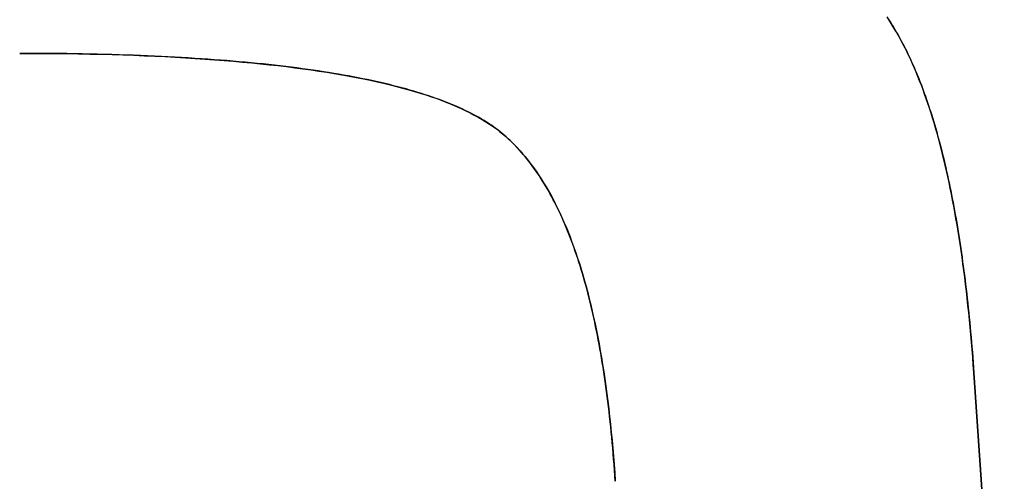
# Model space of a CAD drawing. Extents: x -1.48 to 1.48, y -1.03 to 1.03.
# Tile 68 of 90: x 0.7468 to 0.7815, y -0.5963 to -0.58. Entities that reach past the tile are written whole.
import ezdxf

# ---------------------------------------------------------------- set-up
doc = ezdxf.new("R2010")
doc.units = 0
doc.layers.get('0').update_dxf_attribs({"linetype": 'CONTINUOUS'})

# ---------------------------------------------------------------- blocks, each defined once
blk = doc.blocks.new('*U1')
at = {"extrusion": (-0.997607, -0.069141, 0)}
for p, q in [((0.780419, -0.592426, 0.154), (0.781491, -0.607889, 0.154)), ((0.780419, -0.592426, 0.154), (0.780419, -0.592426, 0.1539)), ((0.781491, -0.607889, 0.1539), (0.780419, -0.592426, 0.1539))]:
    blk.add_line(p, q, dxfattribs=at)
for p, q in [((0.780419, -0.592426, 0.154), (0.780419, -0.592426, 0.1539)), ((0.781491, -0.607889, 0.1539), (0.780419, -0.592426, 0.1539)), ((0.780419, -0.592426, 0.154), (0.781491, -0.607889, 0.154))]:
    blk.add_line(p, q)
for points in [[(0.777398, -0.57995, 0.154), (0.777448, -0.580026, 0.154), (0.777497, -0.580102, 0.154), (0.777545, -0.580179, 0.154), (0.777593, -0.580257, 0.154), (0.777641, -0.580337, 0.154), (0.777688, -0.580418, 0.154), (0.777735, -0.580499, 0.154), (0.777782, -0.580582, 0.154), (0.777828, -0.580666, 0.154), (0.777874, -0.580751, 0.154), (0.77792, -0.580837, 0.154), (0.777965, -0.580925, 0.154), (0.778009, -0.581013, 0.154), (0.778054, -0.581103, 0.154), (0.778098, -0.581193, 0.154), (0.778141, -0.581285, 0.154), (0.778185, -0.581378, 0.154), (0.778227, -0.581472, 0.154), (0.77827, -0.581567, 0.154), (0.778312, -0.581663, 0.154), (0.778354, -0.581761, 0.154), (0.778395, -0.581859, 0.154), (0.778436, -0.581959, 0.154), (0.778477, -0.582059, 0.154), (0.778517, -0.582161, 0.154), (0.778557, -0.582264, 0.154), (0.778596, -0.582368, 0.154), (0.778635, -0.582473, 0.154), (0.778674, -0.58258, 0.154), (0.778712, -0.582687, 0.154), (0.77875, -0.582796, 0.154), (0.778788, -0.582905, 0.154), (0.778825, -0.583016, 0.154), (0.778862, -0.583128, 0.154), (0.778898, -0.583241, 0.154), (0.778934, -0.583355, 0.154), (0.77897, -0.58347, 0.154), (0.779005, -0.583587, 0.154), (0.77904, -0.583704, 0.154), (0.779075, -0.583823, 0.154), (0.779109, -0.583942, 0.154), (0.779143, -0.584063, 0.154), (0.779176, -0.584185, 0.154), (0.779209, -0.584308, 0.154), (0.779242, -0.584432, 0.154), (0.779274, -0.584557, 0.154), (0.779306, -0.584684, 0.154), (0.779337, -0.584811, 0.154), (0.779369, -0.58494, 0.154), (0.779399, -0.58507, 0.154), (0.77943, -0.5852, 0.154), (0.77946, -0.585332, 0.154), (0.779489, -0.585466, 0.154), (0.779519, -0.5856, 0.154), (0.779547, -0.585735, 0.154), (0.779576, -0.585871, 0.154), (0.779604, -0.586009, 0.154), (0.779632, -0.586148, 0.154), (0.779659, -0.586287, 0.154), (0.779686, -0.586428, 0.154), (0.779713, -0.58657, 0.154), (0.779739, -0.586713, 0.154), (0.779765, -0.586858, 0.154), (0.77979, -0.587003, 0.154), (0.779815, -0.58715, 0.154), (0.77984, -0.587297, 0.154), (0.779864, -0.587446, 0.154), (0.779888, -0.587596, 0.154), (0.779912, -0.587747, 0.154), (0.779935, -0.587899, 0.154), (0.779958, -0.588052, 0.154), (0.779981, -0.588206, 0.154), (0.780003, -0.588361, 0.154), (0.780024, -0.588518, 0.154), (0.780046, -0.588676, 0.154), (0.780067, -0.588834, 0.154), (0.780087, -0.588994, 0.154), (0.780107, -0.589155, 0.154), (0.780127, -0.589317, 0.154), (0.780147, -0.589481, 0.154), (0.780166, -0.589645, 0.154), (0.780184, -0.58981, 0.154), (0.780203, -0.589977, 0.154), (0.780221, -0.590145, 0.154), (0.780238, -0.590313, 0.154), (0.780255, -0.590483, 0.154), (0.780272, -0.590654, 0.154), (0.780288, -0.590826, 0.154), (0.780305, -0.591, 0.154), (0.78032, -0.591174, 0.154), (0.780335, -0.59135, 0.154), (0.78035, -0.591526, 0.154), (0.780365, -0.591704, 0.154), (0.780379, -0.591883, 0.154), (0.780393, -0.592063, 0.154), (0.780406, -0.592244, 0.154), (0.780419, -0.592426, 0.154)], [(0.780419, -0.592426, 0.1539), (0.780399, -0.592152, 0.1539), (0.780379, -0.591881, 0.1539), (0.780357, -0.591613, 0.1539), (0.780335, -0.591347, 0.1539), (0.780312, -0.591083, 0.1539), (0.780288, -0.590822, 0.1539), (0.780263, -0.590564, 0.1539), (0.780238, -0.590308, 0.1539), (0.780211, -0.590055, 0.1539), (0.780184, -0.589804, 0.1539), (0.780155, -0.589555, 0.1539), (0.780126, -0.58931, 0.1539), (0.780096, -0.589066, 0.1539), (0.780065, -0.588826, 0.1539), (0.780034, -0.588587, 0.1539), (0.780001, -0.588352, 0.1539), (0.779968, -0.588118, 0.1539), (0.779934, -0.587888, 0.1539), (0.779899, -0.58766, 0.1539), (0.779863, -0.587434, 0.1539), (0.779826, -0.587211, 0.1539), (0.779788, -0.58699, 0.1539), (0.77975, -0.586772, 0.1539), (0.77971, -0.586557, 0.1539), (0.77967, -0.586344, 0.1539), (0.779629, -0.586133, 0.1539), (0.779587, -0.585925, 0.1539), (0.779544, -0.58572, 0.1539), (0.779501, -0.585517, 0.1539), (0.779456, -0.585317, 0.1539), (0.779411, -0.585119, 0.1539), (0.779365, -0.584924, 0.1539), (0.779318, -0.584731, 0.1539), (0.77927, -0.584541, 0.1539), (0.779221, -0.584353, 0.1539), (0.779171, -0.584168, 0.1539), (0.779121, -0.583985, 0.1539), (0.779069, -0.583805, 0.1539), (0.779017, -0.583627, 0.1539), (0.778964, -0.583452, 0.1539), (0.77891, -0.583279, 0.1539), (0.778856, -0.583109, 0.1539), (0.7788, -0.582942, 0.1539), (0.778744, -0.582777, 0.1539), (0.778686, -0.582614, 0.1539), (0.778628, -0.582454, 0.1539), (0.778569, -0.582297, 0.1539), (0.778509, -0.582142, 0.1539), (0.778449, -0.58199, 0.1539), (0.778387, -0.58184, 0.1539), (0.778325, -0.581692, 0.1539), (0.778261, -0.581548, 0.1539), (0.778197, -0.581405, 0.1539), (0.778132, -0.581266, 0.1539), (0.778066, -0.581128, 0.1539), (0.778, -0.580994, 0.1539), (0.777932, -0.580861, 0.1539), (0.777864, -0.580732, 0.1539), (0.777794, -0.580605, 0.1539), (0.777724, -0.58048, 0.1539), (0.777653, -0.580358, 0.1539), (0.777581, -0.580238, 0.1539), (0.777509, -0.580121, 0.1539), (0.777435, -0.580007, 0.1539), (0.77736, -0.579893, 0.1539)], [(0.780419, -0.592426, 0.1539), (0.780399, -0.592152, 0.1539), (0.780379, -0.591881, 0.1539), (0.780357, -0.591613, 0.1539), (0.780335, -0.591347, 0.1539), (0.780312, -0.591083, 0.1539), (0.780288, -0.590822, 0.1539), (0.780263, -0.590564, 0.1539), (0.780238, -0.590308, 0.1539), (0.780211, -0.590055, 0.1539), (0.780184, -0.589804, 0.1539), (0.780155, -0.589555, 0.1539), (0.780126, -0.58931, 0.1539), (0.780096, -0.589066, 0.1539), (0.780065, -0.588826, 0.1539), (0.780034, -0.588587, 0.1539), (0.780001, -0.588352, 0.1539), (0.779968, -0.588118, 0.1539), (0.779934, -0.587888, 0.1539), (0.779899, -0.58766, 0.1539), (0.779863, -0.587434, 0.1539), (0.779826, -0.587211, 0.1539), (0.779788, -0.58699, 0.1539), (0.77975, -0.586772, 0.1539), (0.77971, -0.586557, 0.1539), (0.77967, -0.586344, 0.1539), (0.779629, -0.586133, 0.1539), (0.779587, -0.585925, 0.1539), (0.779544, -0.58572, 0.1539), (0.779501, -0.585517, 0.1539), (0.779456, -0.585317, 0.1539), (0.779411, -0.585119, 0.1539), (0.779365, -0.584924, 0.1539), (0.779318, -0.584731, 0.1539), (0.77927, -0.584541, 0.1539), (0.779221, -0.584353, 0.1539), (0.779171, -0.584168, 0.1539), (0.779121, -0.583985, 0.1539), (0.779069, -0.583805, 0.1539), (0.779017, -0.583627, 0.1539), (0.778964, -0.583452, 0.1539), (0.77891, -0.583279, 0.1539), (0.778856, -0.583109, 0.1539), (0.7788, -0.582942, 0.1539), (0.778744, -0.582777, 0.1539), (0.778686, -0.582614, 0.1539), (0.778628, -0.582454, 0.1539), (0.778569, -0.582297, 0.1539), (0.778509, -0.582142, 0.1539), (0.778449, -0.58199, 0.1539), (0.778387, -0.58184, 0.1539), (0.778325, -0.581692, 0.1539), (0.778261, -0.581548, 0.1539), (0.778197, -0.581405, 0.1539), (0.778132, -0.581266, 0.1539), (0.778066, -0.581128, 0.1539), (0.778, -0.580994, 0.1539), (0.777932, -0.580861, 0.1539), (0.777864, -0.580732, 0.1539), (0.777794, -0.580605, 0.1539), (0.777724, -0.58048, 0.1539), (0.777653, -0.580358, 0.1539), (0.777581, -0.580238, 0.1539), (0.777509, -0.580121, 0.1539), (0.777435, -0.580007, 0.1539), (0.77736, -0.579893, 0.1539)], [(0.777398, -0.57995, 0.154), (0.777448, -0.580026, 0.154), (0.777497, -0.580102, 0.154), (0.777545, -0.580179, 0.154), (0.777593, -0.580257, 0.154), (0.777641, -0.580337, 0.154), (0.777688, -0.580418, 0.154), (0.777735, -0.580499, 0.154), (0.777782, -0.580582, 0.154), (0.777828, -0.580666, 0.154), (0.777874, -0.580751, 0.154), (0.77792, -0.580837, 0.154), (0.777965, -0.580925, 0.154), (0.778009, -0.581013, 0.154), (0.778054, -0.581103, 0.154), (0.778098, -0.581193, 0.154), (0.778141, -0.581285, 0.154), (0.778185, -0.581378, 0.154), (0.778227, -0.581472, 0.154), (0.77827, -0.581567, 0.154), (0.778312, -0.581663, 0.154), (0.778354, -0.581761, 0.154), (0.778395, -0.581859, 0.154), (0.778436, -0.581959, 0.154), (0.778477, -0.582059, 0.154), (0.778517, -0.582161, 0.154), (0.778557, -0.582264, 0.154), (0.778596, -0.582368, 0.154), (0.778635, -0.582473, 0.154), (0.778674, -0.58258, 0.154), (0.778712, -0.582687, 0.154), (0.77875, -0.582796, 0.154), (0.778788, -0.582905, 0.154), (0.778825, -0.583016, 0.154), (0.778862, -0.583128, 0.154), (0.778898, -0.583241, 0.154), (0.778934, -0.583355, 0.154), (0.77897, -0.58347, 0.154), (0.779005, -0.583587, 0.154), (0.77904, -0.583704, 0.154), (0.779075, -0.583823, 0.154), (0.779109, -0.583942, 0.154), (0.779143, -0.584063, 0.154), (0.779176, -0.584185, 0.154), (0.779209, -0.584308, 0.154), (0.779242, -0.584432, 0.154), (0.779274, -0.584557, 0.154), (0.779306, -0.584684, 0.154), (0.779337, -0.584811, 0.154), (0.779369, -0.58494, 0.154), (0.779399, -0.58507, 0.154), (0.77943, -0.5852, 0.154), (0.77946, -0.585332, 0.154), (0.779489, -0.585466, 0.154), (0.779519, -0.5856, 0.154), (0.779547, -0.585735, 0.154), (0.779576, -0.585871, 0.154), (0.779604, -0.586009, 0.154), (0.779632, -0.586148, 0.154), (0.779659, -0.586287, 0.154), (0.779686, -0.586428, 0.154), (0.779713, -0.58657, 0.154), (0.779739, -0.586713, 0.154), (0.779765, -0.586858, 0.154), (0.77979, -0.587003, 0.154), (0.779815, -0.58715, 0.154), (0.77984, -0.587297, 0.154), (0.779864, -0.587446, 0.154), (0.779888, -0.587596, 0.154), (0.779912, -0.587747, 0.154), (0.779935, -0.587899, 0.154), (0.779958, -0.588052, 0.154), (0.779981, -0.588206, 0.154), (0.780003, -0.588361, 0.154), (0.780024, -0.588518, 0.154), (0.780046, -0.588676, 0.154), (0.780067, -0.588834, 0.154), (0.780087, -0.588994, 0.154), (0.780107, -0.589155, 0.154), (0.780127, -0.589317, 0.154), (0.780147, -0.589481, 0.154), (0.780166, -0.589645, 0.154), (0.780184, -0.58981, 0.154), (0.780203, -0.589977, 0.154), (0.780221, -0.590145, 0.154), (0.780238, -0.590313, 0.154), (0.780255, -0.590483, 0.154), (0.780272, -0.590654, 0.154), (0.780288, -0.590826, 0.154), (0.780305, -0.591, 0.154), (0.78032, -0.591174, 0.154), (0.780335, -0.59135, 0.154), (0.78035, -0.591526, 0.154), (0.780365, -0.591704, 0.154), (0.780379, -0.591883, 0.154), (0.780393, -0.592063, 0.154), (0.780406, -0.592244, 0.154), (0.780419, -0.592426, 0.154)], [(0.767789, -0.596253, 0.154), (0.767776, -0.596055, 0.154), (0.767762, -0.595859, 0.154), (0.767748, -0.595664, 0.154), (0.767733, -0.59547, 0.154), (0.767717, -0.595278, 0.154), (0.767701, -0.595087, 0.154), (0.767684, -0.594898, 0.154), (0.767667, -0.59471, 0.154), (0.767649, -0.594524, 0.154), (0.76763, -0.594339, 0.154), (0.767611, -0.594156, 0.154), (0.767591, -0.593974, 0.154), (0.76757, -0.593793, 0.154), (0.767549, -0.593614, 0.154), (0.767528, -0.593437, 0.154), (0.767505, -0.593261, 0.154), (0.767482, -0.593086, 0.154), (0.767459, -0.592913, 0.154), (0.767435, -0.592742, 0.154), (0.76741, -0.592571, 0.154), (0.767384, -0.592403, 0.154), (0.767358, -0.592236, 0.154), (0.767332, -0.59207, 0.154), (0.767305, -0.591906, 0.154), (0.767277, -0.591743, 0.154), (0.767248, -0.591581, 0.154), (0.767219, -0.591422, 0.154), (0.76719, -0.591263, 0.154), (0.767159, -0.591106, 0.154), (0.767128, -0.590951, 0.154), (0.767097, -0.590797, 0.154), (0.767065, -0.590644, 0.154), (0.767032, -0.590493, 0.154), (0.766999, -0.590344, 0.154), (0.766965, -0.590196, 0.154), (0.76693, -0.590049, 0.154), (0.766895, -0.589904, 0.154), (0.766859, -0.58976, 0.154), (0.766823, -0.589618, 0.154), (0.766786, -0.589477, 0.154), (0.766748, -0.589338, 0.154), (0.76671, -0.5892, 0.154), (0.766671, -0.589064, 0.154), (0.766632, -0.588929, 0.154), (0.766591, -0.588795, 0.154), (0.766551, -0.588663, 0.154), (0.766509, -0.588533, 0.154), (0.766467, -0.588404, 0.154), (0.766425, -0.588276, 0.154), (0.766382, -0.58815, 0.154), (0.766338, -0.588026, 0.154), (0.766294, -0.587903, 0.154), (0.766249, -0.587781, 0.154), (0.766203, -0.587661, 0.154), (0.766157, -0.587542, 0.154), (0.76611, -0.587425, 0.154), (0.766063, -0.587309, 0.154), (0.766015, -0.587195, 0.154), (0.765966, -0.587082, 0.154), (0.765917, -0.58697, 0.154), (0.765867, -0.58686, 0.154), (0.765816, -0.586752, 0.154), (0.765765, -0.586645, 0.154), (0.765713, -0.586539, 0.154), (0.765661, -0.586435, 0.154), (0.765608, -0.586333, 0.154), (0.765554, -0.586232, 0.154), (0.7655, -0.586132, 0.154), (0.765445, -0.586034, 0.154), (0.76539, -0.585937, 0.154), (0.765334, -0.585842, 0.154), (0.765277, -0.585748, 0.154), (0.76522, -0.585656, 0.154), (0.765162, -0.585565, 0.154), (0.765104, -0.585476, 0.154), (0.765045, -0.585388, 0.154), (0.764985, -0.585301, 0.154), (0.764925, -0.585216, 0.154), (0.764864, -0.585133, 0.154), (0.764802, -0.585051, 0.154), (0.76474, -0.58497, 0.154), (0.764677, -0.584891, 0.154), (0.764614, -0.584814, 0.154), (0.76455, -0.584738, 0.154), (0.764485, -0.584663, 0.154), (0.76442, -0.58459, 0.154), (0.764354, -0.584518, 0.154), (0.764288, -0.584448, 0.154), (0.764221, -0.584379, 0.154), (0.764153, -0.584312, 0.154), (0.764085, -0.584246, 0.154), (0.764016, -0.584181, 0.154), (0.763947, -0.584118, 0.154), (0.763876, -0.584057, 0.154), (0.763806, -0.583997, 0.154), (0.763734, -0.583938, 0.154), (0.763661, -0.58388, 0.154), (0.763585, -0.583823, 0.154), (0.763507, -0.583767, 0.154), (0.763427, -0.58371, 0.154), (0.763344, -0.583655, 0.154), (0.763259, -0.5836, 0.154), (0.763173, -0.583546, 0.154), (0.763083, -0.583492, 0.154), (0.762992, -0.583439, 0.154), (0.762899, -0.583387, 0.154), (0.762803, -0.583335, 0.154), (0.762705, -0.583284, 0.154), (0.762604, -0.583233, 0.154), (0.762502, -0.583184, 0.154), (0.762397, -0.583134, 0.154), (0.76229, -0.583085, 0.154), (0.762181, -0.583037, 0.154), (0.76207, -0.58299, 0.154), (0.761956, -0.582943, 0.154), (0.76184, -0.582897, 0.154), (0.761722, -0.582851, 0.154), (0.761602, -0.582806, 0.154), (0.76148, -0.582762, 0.154), (0.761355, -0.582718, 0.154), (0.761228, -0.582675, 0.154), (0.761099, -0.582632, 0.154), (0.760967, -0.58259, 0.154), (0.760834, -0.582549, 0.154), (0.760698, -0.582508, 0.154), (0.76056, -0.582468, 0.154), (0.76042, -0.582428, 0.154), (0.760277, -0.582389, 0.154), (0.760132, -0.582351, 0.154), (0.759985, -0.582313, 0.154), (0.759836, -0.582276, 0.154), (0.759685, -0.58224, 0.154), (0.759531, -0.582204, 0.154), (0.759375, -0.582169, 0.154), (0.759217, -0.582134, 0.154), (0.759057, -0.5821, 0.154), (0.758894, -0.582067, 0.154), (0.75873, -0.582034, 0.154), (0.758563, -0.582002, 0.154), (0.758393, -0.58197, 0.154), (0.758222, -0.581939, 0.154), (0.758048, -0.581909, 0.154), (0.757873, -0.581879, 0.154), (0.757694, -0.58185, 0.154), (0.757514, -0.581822, 0.154), (0.757332, -0.581794, 0.154), (0.757147, -0.581767, 0.154), (0.75696, -0.58174, 0.154), (0.756771, -0.581714, 0.154), (0.756579, -0.581689, 0.154), (0.756385, -0.581664, 0.154), (0.75619, -0.58164, 0.154), (0.755991, -0.581616, 0.154), (0.755791, -0.581593, 0.154), (0.755589, -0.581571, 0.154), (0.755384, -0.581549, 0.154), (0.755177, -0.581528, 0.154), (0.754968, -0.581507, 0.154), (0.754756, -0.581487, 0.154), (0.754542, -0.581468, 0.154), (0.754326, -0.581449, 0.154), (0.754108, -0.581431, 0.154), (0.753888, -0.581414, 0.154), (0.753665, -0.581397, 0.154), (0.753441, -0.581381, 0.154), (0.753214, -0.581365, 0.154), (0.752984, -0.58135, 0.154), (0.752753, -0.581336, 0.154), (0.752519, -0.581322, 0.154), (0.752283, -0.581309, 0.154), (0.752045, -0.581296, 0.154), (0.751805, -0.581284, 0.154), (0.751562, -0.581273, 0.154), (0.751317, -0.581262, 0.154), (0.75107, -0.581252, 0.154), (0.750821, -0.581243, 0.154), (0.750569, -0.581234, 0.154), (0.750316, -0.581225, 0.154), (0.75006, -0.581218, 0.154), (0.749802, -0.581211, 0.154), (0.749541, -0.581204, 0.154), (0.749279, -0.581198, 0.154), (0.749014, -0.581193, 0.154), (0.748747, -0.581189, 0.154), (0.748477, -0.581185, 0.154), (0.748206, -0.581181, 0.154), (0.747932, -0.581178, 0.154), (0.747656, -0.581176, 0.154), (0.747378, -0.581175, 0.154), (0.747098, -0.581174, 0.154), (0.746815, -0.581174, 0.154)], [(0.746815, -0.581174, 0.1539), (0.747239, -0.581174, 0.1539), (0.747658, -0.581176, 0.1539), (0.748073, -0.58118, 0.1539), (0.748482, -0.581185, 0.1539), (0.748886, -0.581191, 0.1539), (0.749285, -0.581199, 0.1539), (0.749679, -0.581208, 0.1539), (0.750068, -0.581218, 0.1539), (0.750452, -0.58123, 0.1539), (0.750831, -0.581243, 0.1539), (0.751205, -0.581257, 0.1539), (0.751574, -0.581273, 0.1539), (0.751937, -0.581291, 0.1539), (0.752296, -0.581309, 0.1539), (0.75265, -0.581329, 0.1539), (0.752999, -0.581351, 0.1539), (0.753343, -0.581374, 0.1539), (0.753681, -0.581398, 0.1539), (0.754015, -0.581424, 0.1539), (0.754344, -0.581451, 0.1539), (0.754667, -0.581479, 0.1539), (0.754986, -0.581509, 0.1539), (0.755299, -0.58154, 0.1539), (0.755608, -0.581573, 0.1539), (0.755911, -0.581607, 0.1539), (0.75621, -0.581642, 0.1539), (0.756503, -0.581679, 0.1539), (0.756792, -0.581717, 0.1539), (0.757075, -0.581756, 0.1539), (0.757353, -0.581797, 0.1539), (0.757627, -0.581839, 0.1539), (0.757895, -0.581883, 0.1539), (0.758158, -0.581928, 0.1539), (0.758416, -0.581975, 0.1539), (0.758669, -0.582022, 0.1539), (0.758918, -0.582072, 0.1539), (0.759161, -0.582122, 0.1539), (0.759399, -0.582174, 0.1539), (0.759632, -0.582227, 0.1539), (0.75986, -0.582282, 0.1539), (0.760083, -0.582338, 0.1539), (0.760301, -0.582396, 0.1539), (0.760514, -0.582455, 0.1539), (0.760722, -0.582515, 0.1539), (0.760924, -0.582577, 0.1539), (0.761122, -0.58264, 0.1539), (0.761315, -0.582704, 0.1539), (0.761503, -0.58277, 0.1539), (0.761686, -0.582837, 0.1539), (0.761863, -0.582906, 0.1539), (0.762036, -0.582976, 0.1539), (0.762204, -0.583047, 0.1539), (0.762366, -0.58312, 0.1539), (0.762524, -0.583194, 0.1539), (0.762677, -0.58327, 0.1539), (0.762824, -0.583347, 0.1539), (0.762967, -0.583425, 0.1539), (0.763104, -0.583505, 0.1539), (0.763236, -0.583586, 0.1539), (0.763364, -0.583668, 0.1539), (0.763486, -0.583752, 0.1539), (0.763604, -0.583837, 0.1539), (0.763716, -0.583924, 0.1539), (0.763824, -0.584012, 0.1539), (0.76393, -0.584103, 0.1539), (0.764034, -0.584198, 0.1539), (0.764137, -0.584296, 0.1539), (0.764239, -0.584397, 0.1539), (0.764339, -0.584502, 0.1539), (0.764438, -0.58461, 0.1539), (0.764536, -0.584721, 0.1539), (0.764632, -0.584836, 0.1539), (0.764727, -0.584953, 0.1539), (0.76482, -0.585075, 0.1539), (0.764912, -0.585199, 0.1539), (0.765003, -0.585327, 0.1539), (0.765092, -0.585458, 0.1539), (0.76518, -0.585593, 0.1539), (0.765267, -0.585731, 0.1539), (0.765352, -0.585872, 0.1539), (0.765435, -0.586016, 0.1539), (0.765518, -0.586164, 0.1539), (0.765599, -0.586315, 0.1539), (0.765678, -0.58647, 0.1539), (0.765757, -0.586627, 0.1539), (0.765833, -0.586788, 0.1539), (0.765909, -0.586953, 0.1539), (0.765983, -0.587121, 0.1539), (0.766055, -0.587292, 0.1539), (0.766127, -0.587466, 0.1539), (0.766197, -0.587644, 0.1539), (0.766265, -0.587825, 0.1539), (0.766332, -0.588009, 0.1539), (0.766398, -0.588197, 0.1539), (0.766462, -0.588388, 0.1539), (0.766525, -0.588582, 0.1539), (0.766587, -0.58878, 0.1539), (0.766647, -0.588981, 0.1539), (0.766706, -0.589185, 0.1539), (0.766763, -0.589392, 0.1539), (0.766819, -0.589603, 0.1539), (0.766874, -0.589818, 0.1539), (0.766927, -0.590035, 0.1539), (0.766979, -0.590256, 0.1539), (0.767029, -0.59048, 0.1539), (0.767078, -0.590708, 0.1539), (0.767126, -0.590939, 0.1539), (0.767172, -0.591173, 0.1539), (0.767217, -0.59141, 0.1539), (0.767261, -0.591651, 0.1539), (0.767303, -0.591895, 0.1539), (0.767344, -0.592143, 0.1539), (0.767383, -0.592394, 0.1539), (0.767421, -0.592648, 0.1539), (0.767458, -0.592905, 0.1539), (0.767493, -0.593166, 0.1539), (0.767527, -0.59343, 0.1539), (0.767559, -0.593697, 0.1539), (0.76759, -0.593968, 0.1539), (0.76762, -0.594242, 0.1539), (0.767648, -0.594519, 0.1539), (0.767675, -0.5948, 0.1539), (0.767701, -0.595084, 0.1539), (0.767725, -0.595371, 0.1539), (0.767748, -0.595662, 0.1539), (0.767769, -0.595956, 0.1539), (0.767789, -0.596253, 0.1539)], [(0.746815, -0.581174, 0.1539), (0.747239, -0.581174, 0.1539), (0.747658, -0.581176, 0.1539), (0.748073, -0.58118, 0.1539), (0.748482, -0.581185, 0.1539), (0.748886, -0.581191, 0.1539), (0.749285, -0.581199, 0.1539), (0.749679, -0.581208, 0.1539), (0.750068, -0.581218, 0.1539), (0.750452, -0.58123, 0.1539), (0.750831, -0.581243, 0.1539), (0.751205, -0.581257, 0.1539), (0.751574, -0.581273, 0.1539), (0.751937, -0.581291, 0.1539), (0.752296, -0.581309, 0.1539), (0.75265, -0.581329, 0.1539), (0.752999, -0.581351, 0.1539), (0.753343, -0.581374, 0.1539), (0.753681, -0.581398, 0.1539), (0.754015, -0.581424, 0.1539), (0.754344, -0.581451, 0.1539), (0.754667, -0.581479, 0.1539), (0.754986, -0.581509, 0.1539), (0.755299, -0.58154, 0.1539), (0.755608, -0.581573, 0.1539), (0.755911, -0.581607, 0.1539), (0.75621, -0.581642, 0.1539), (0.756503, -0.581679, 0.1539), (0.756792, -0.581717, 0.1539), (0.757075, -0.581756, 0.1539), (0.757353, -0.581797, 0.1539), (0.757627, -0.581839, 0.1539), (0.757895, -0.581883, 0.1539), (0.758158, -0.581928, 0.1539), (0.758416, -0.581975, 0.1539), (0.758669, -0.582022, 0.1539), (0.758918, -0.582072, 0.1539), (0.759161, -0.582122, 0.1539), (0.759399, -0.582174, 0.1539), (0.759632, -0.582227, 0.1539), (0.75986, -0.582282, 0.1539), (0.760083, -0.582338, 0.1539), (0.760301, -0.582396, 0.1539), (0.760514, -0.582455, 0.1539), (0.760722, -0.582515, 0.1539), (0.760924, -0.582577, 0.1539), (0.761122, -0.58264, 0.1539), (0.761315, -0.582704, 0.1539), (0.761503, -0.58277, 0.1539), (0.761686, -0.582837, 0.1539), (0.761863, -0.582906, 0.1539), (0.762036, -0.582976, 0.1539), (0.762204, -0.583047, 0.1539), (0.762366, -0.58312, 0.1539), (0.762524, -0.583194, 0.1539), (0.762677, -0.58327, 0.1539), (0.762824, -0.583347, 0.1539), (0.762967, -0.583425, 0.1539), (0.763104, -0.583505, 0.1539), (0.763236, -0.583586, 0.1539), (0.763364, -0.583668, 0.1539), (0.763486, -0.583752, 0.1539), (0.763604, -0.583837, 0.1539), (0.763716, -0.583924, 0.1539), (0.763824, -0.584012, 0.1539), (0.76393, -0.584103, 0.1539), (0.764034, -0.584198, 0.1539), (0.764137, -0.584296, 0.1539), (0.764239, -0.584397, 0.1539), (0.764339, -0.584502, 0.1539), (0.764438, -0.58461, 0.1539), (0.764536, -0.584721, 0.1539), (0.764632, -0.584836, 0.1539), (0.764727, -0.584953, 0.1539), (0.76482, -0.585075, 0.1539), (0.764912, -0.585199, 0.1539), (0.765003, -0.585327, 0.1539), (0.765092, -0.585458, 0.1539), (0.76518, -0.585593, 0.1539), (0.765267, -0.585731, 0.1539), (0.765352, -0.585872, 0.1539), (0.765435, -0.586016, 0.1539), (0.765518, -0.586164, 0.1539), (0.765599, -0.586315, 0.1539), (0.765678, -0.58647, 0.1539), (0.765757, -0.586627, 0.1539), (0.765833, -0.586788, 0.1539), (0.765909, -0.586953, 0.1539), (0.765983, -0.587121, 0.1539), (0.766055, -0.587292, 0.1539), (0.766127, -0.587466, 0.1539), (0.766197, -0.587644, 0.1539), (0.766265, -0.587825, 0.1539), (0.766332, -0.588009, 0.1539), (0.766398, -0.588197, 0.1539), (0.766462, -0.588388, 0.1539), (0.766525, -0.588582, 0.1539), (0.766587, -0.58878, 0.1539), (0.766647, -0.588981, 0.1539), (0.766706, -0.589185, 0.1539), (0.766763, -0.589392, 0.1539), (0.766819, -0.589603, 0.1539), (0.766874, -0.589818, 0.1539), (0.766927, -0.590035, 0.1539), (0.766979, -0.590256, 0.1539), (0.767029, -0.59048, 0.1539), (0.767078, -0.590708, 0.1539), (0.767126, -0.590939, 0.1539), (0.767172, -0.591173, 0.1539), (0.767217, -0.59141, 0.1539), (0.767261, -0.591651, 0.1539), (0.767303, -0.591895, 0.1539), (0.767344, -0.592143, 0.1539), (0.767383, -0.592394, 0.1539), (0.767421, -0.592648, 0.1539), (0.767458, -0.592905, 0.1539), (0.767493, -0.593166, 0.1539), (0.767527, -0.59343, 0.1539), (0.767559, -0.593697, 0.1539), (0.76759, -0.593968, 0.1539), (0.76762, -0.594242, 0.1539), (0.767648, -0.594519, 0.1539), (0.767675, -0.5948, 0.1539), (0.767701, -0.595084, 0.1539), (0.767725, -0.595371, 0.1539), (0.767748, -0.595662, 0.1539), (0.767769, -0.595956, 0.1539), (0.767789, -0.596253, 0.1539)], [(0.767789, -0.596253, 0.154), (0.767776, -0.596055, 0.154), (0.767762, -0.595859, 0.154), (0.767748, -0.595664, 0.154), (0.767733, -0.59547, 0.154), (0.767717, -0.595278, 0.154), (0.767701, -0.595087, 0.154), (0.767684, -0.594898, 0.154), (0.767667, -0.59471, 0.154), (0.767649, -0.594524, 0.154), (0.76763, -0.594339, 0.154), (0.767611, -0.594156, 0.154), (0.767591, -0.593974, 0.154), (0.76757, -0.593793, 0.154), (0.767549, -0.593614, 0.154), (0.767528, -0.593437, 0.154), (0.767505, -0.593261, 0.154), (0.767482, -0.593086, 0.154), (0.767459, -0.592913, 0.154), (0.767435, -0.592742, 0.154), (0.76741, -0.592571, 0.154), (0.767384, -0.592403, 0.154), (0.767358, -0.592236, 0.154), (0.767332, -0.59207, 0.154), (0.767305, -0.591906, 0.154), (0.767277, -0.591743, 0.154), (0.767248, -0.591581, 0.154), (0.767219, -0.591422, 0.154), (0.76719, -0.591263, 0.154), (0.767159, -0.591106, 0.154), (0.767128, -0.590951, 0.154), (0.767097, -0.590797, 0.154), (0.767065, -0.590644, 0.154), (0.767032, -0.590493, 0.154), (0.766999, -0.590344, 0.154), (0.766965, -0.590196, 0.154), (0.76693, -0.590049, 0.154), (0.766895, -0.589904, 0.154), (0.766859, -0.58976, 0.154), (0.766823, -0.589618, 0.154), (0.766786, -0.589477, 0.154), (0.766748, -0.589338, 0.154), (0.76671, -0.5892, 0.154), (0.766671, -0.589064, 0.154), (0.766632, -0.588929, 0.154), (0.766591, -0.588795, 0.154), (0.766551, -0.588663, 0.154), (0.766509, -0.588533, 0.154), (0.766467, -0.588404, 0.154), (0.766425, -0.588276, 0.154), (0.766382, -0.58815, 0.154), (0.766338, -0.588026, 0.154), (0.766294, -0.587903, 0.154), (0.766249, -0.587781, 0.154), (0.766203, -0.587661, 0.154), (0.766157, -0.587542, 0.154), (0.76611, -0.587425, 0.154), (0.766063, -0.587309, 0.154), (0.766015, -0.587195, 0.154), (0.765966, -0.587082, 0.154), (0.765917, -0.58697, 0.154), (0.765867, -0.58686, 0.154), (0.765816, -0.586752, 0.154), (0.765765, -0.586645, 0.154), (0.765713, -0.586539, 0.154), (0.765661, -0.586435, 0.154), (0.765608, -0.586333, 0.154), (0.765554, -0.586232, 0.154), (0.7655, -0.586132, 0.154), (0.765445, -0.586034, 0.154), (0.76539, -0.585937, 0.154), (0.765334, -0.585842, 0.154), (0.765277, -0.585748, 0.154), (0.76522, -0.585656, 0.154), (0.765162, -0.585565, 0.154), (0.765104, -0.585476, 0.154), (0.765045, -0.585388, 0.154), (0.764985, -0.585301, 0.154), (0.764925, -0.585216, 0.154), (0.764864, -0.585133, 0.154), (0.764802, -0.585051, 0.154), (0.76474, -0.58497, 0.154), (0.764677, -0.584891, 0.154), (0.764614, -0.584814, 0.154), (0.76455, -0.584738, 0.154), (0.764485, -0.584663, 0.154), (0.76442, -0.58459, 0.154), (0.764354, -0.584518, 0.154), (0.764288, -0.584448, 0.154), (0.764221, -0.584379, 0.154), (0.764153, -0.584312, 0.154), (0.764085, -0.584246, 0.154), (0.764016, -0.584181, 0.154), (0.763947, -0.584118, 0.154), (0.763876, -0.584057, 0.154), (0.763806, -0.583997, 0.154), (0.763734, -0.583938, 0.154), (0.763661, -0.58388, 0.154), (0.763585, -0.583823, 0.154), (0.763507, -0.583767, 0.154), (0.763427, -0.58371, 0.154), (0.763344, -0.583655, 0.154), (0.763259, -0.5836, 0.154), (0.763173, -0.583546, 0.154), (0.763083, -0.583492, 0.154), (0.762992, -0.583439, 0.154), (0.762899, -0.583387, 0.154), (0.762803, -0.583335, 0.154), (0.762705, -0.583284, 0.154), (0.762604, -0.583233, 0.154), (0.762502, -0.583184, 0.154), (0.762397, -0.583134, 0.154), (0.76229, -0.583085, 0.154), (0.762181, -0.583037, 0.154), (0.76207, -0.58299, 0.154), (0.761956, -0.582943, 0.154), (0.76184, -0.582897, 0.154), (0.761722, -0.582851, 0.154), (0.761602, -0.582806, 0.154), (0.76148, -0.582762, 0.154), (0.761355, -0.582718, 0.154), (0.761228, -0.582675, 0.154), (0.761099, -0.582632, 0.154), (0.760967, -0.58259, 0.154), (0.760834, -0.582549, 0.154), (0.760698, -0.582508, 0.154), (0.76056, -0.582468, 0.154), (0.76042, -0.582428, 0.154), (0.760277, -0.582389, 0.154), (0.760132, -0.582351, 0.154), (0.759985, -0.582313, 0.154), (0.759836, -0.582276, 0.154), (0.759685, -0.58224, 0.154), (0.759531, -0.582204, 0.154), (0.759375, -0.582169, 0.154), (0.759217, -0.582134, 0.154), (0.759057, -0.5821, 0.154), (0.758894, -0.582067, 0.154), (0.75873, -0.582034, 0.154), (0.758563, -0.582002, 0.154), (0.758393, -0.58197, 0.154), (0.758222, -0.581939, 0.154), (0.758048, -0.581909, 0.154), (0.757873, -0.581879, 0.154), (0.757694, -0.58185, 0.154), (0.757514, -0.581822, 0.154), (0.757332, -0.581794, 0.154), (0.757147, -0.581767, 0.154), (0.75696, -0.58174, 0.154), (0.756771, -0.581714, 0.154), (0.756579, -0.581689, 0.154), (0.756385, -0.581664, 0.154), (0.75619, -0.58164, 0.154), (0.755991, -0.581616, 0.154), (0.755791, -0.581593, 0.154), (0.755589, -0.581571, 0.154), (0.755384, -0.581549, 0.154), (0.755177, -0.581528, 0.154), (0.754968, -0.581507, 0.154), (0.754756, -0.581487, 0.154), (0.754542, -0.581468, 0.154), (0.754326, -0.581449, 0.154), (0.754108, -0.581431, 0.154), (0.753888, -0.581414, 0.154), (0.753665, -0.581397, 0.154), (0.753441, -0.581381, 0.154), (0.753214, -0.581365, 0.154), (0.752984, -0.58135, 0.154), (0.752753, -0.581336, 0.154), (0.752519, -0.581322, 0.154), (0.752283, -0.581309, 0.154), (0.752045, -0.581296, 0.154), (0.751805, -0.581284, 0.154), (0.751562, -0.581273, 0.154), (0.751317, -0.581262, 0.154), (0.75107, -0.581252, 0.154), (0.750821, -0.581243, 0.154), (0.750569, -0.581234, 0.154), (0.750316, -0.581225, 0.154), (0.75006, -0.581218, 0.154), (0.749802, -0.581211, 0.154), (0.749541, -0.581204, 0.154), (0.749279, -0.581198, 0.154), (0.749014, -0.581193, 0.154), (0.748747, -0.581189, 0.154), (0.748477, -0.581185, 0.154), (0.748206, -0.581181, 0.154), (0.747932, -0.581178, 0.154), (0.747656, -0.581176, 0.154), (0.747378, -0.581175, 0.154), (0.747098, -0.581174, 0.154), (0.746815, -0.581174, 0.154)]]:
    blk.add_polyline3d(points)

msp = doc.modelspace()

# ---------------------------------------------------------------- block references
msp.add_blockref('*U1', (0, 0))

doc.saveas('drawing.dxf')
